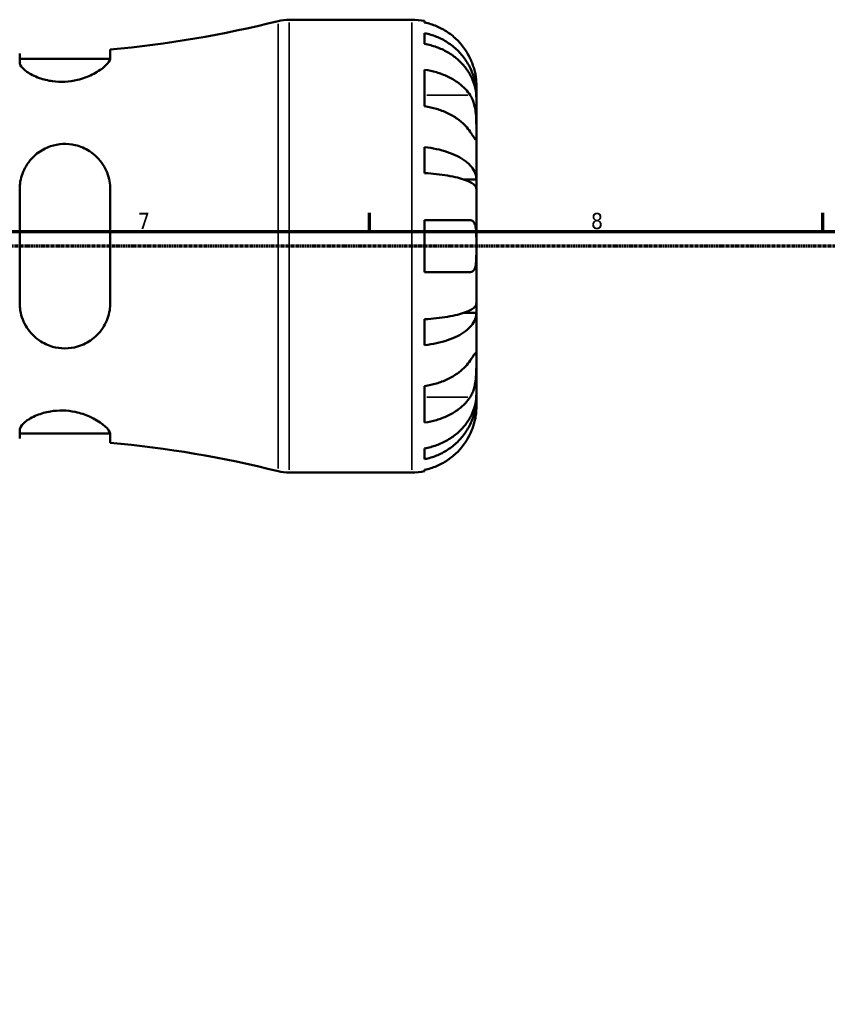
# Model space of a CAD drawing. Header units: millimetres. Extents: x 0 to 908, y 0 to 907.
# Tile 6 of 12: x 436 to 561, y 455 to 607. Entities that reach past the tile are written whole.
import ezdxf

# ---------------------------------------------------------------- set-up
doc = ezdxf.new("R2010")
doc.units = ezdxf.units.MM
doc.linetypes.add('CHAIN', pattern=[0.7087, 0.4724, -0.0591, 0.1181, -0.0591])
for name, color, linetype, lineweight in [('Border (ISO)', 7, 'Continuous', 70), ('Section Line (ISO)', 7, 'CHAIN', 70), ('Visible (ISO)', 7, 'Continuous', 50), ('Visible Narrow (ISO)', 7, 'Continuous', 35)]:
    doc.layers.add(name, color=color, linetype=linetype, lineweight=lineweight)
doc.styles.add('Note Text (ISO)', font='tahoma.ttf')

# ---------------------------------------------------------------- blocks, each defined once
blk = doc.blocks.new('Borders Default Border')
at = {"layer": 'Border (ISO)'}
for p, q in [((490.58, 574), (490.58, 576.9)), ((560.67, 574), (560.67, 576.9))]:
    blk.add_line(p, q, dxfattribs=at)
at = {"layer": 'Border (ISO)', "flags": 128}
blk.add_lwpolyline([(20, 20), (20, 574), (821, 574), (821, 20), (20, 20)], dxfattribs=at)
at = {"layer": 'Border (ISO)', "color": 232, "true_color": 0xca0064, "char_height": 2.5, "attachment_point": 7, "style": 'Note Text (ISO)'}
for s, insert in [('7', (454.77, 574.4)), ('8', (524.81, 574.34))]:
    blk.add_mtext(s, dxfattribs=dict(at, insert=insert))
blk = doc.blocks.new('2dTransSection0')
at = {"layer": 'Section Line (ISO)', "linetype": 'CHAIN'}
blk.add_line((655.22, 571.75), (228.07, 571.75), dxfattribs=at)

msp = doc.modelspace()

# ---------------------------------------------------------------- linework, layer by layer
at = {"layer": 'Visible (ISO)'}
for p, q in [((478.158, 606.747), (497.1, 606.747)), ((499.1, 606.545), (499.1, 606.314)), ((499.1, 604.664), (499.1, 603.003)), ((436.495, 601.498), (436.495, 600.167)), ((450.495, 600.842), (450.495, 602.143)), ((436.495, 600.697), (450.48, 600.697)), ((499.1, 599.018), (499.1, 593.361)), ((507.1, 595.138), (507.1, 596.747)), ((507.1, 595.138), (507.075, 595.138)), ((507.1, 594.526), (507.1, 595.138)), ((507.1, 589.424), (507.1, 594.526)), ((507.1, 582.048), (507.1, 589.424)), ((499.1, 587.042), (499.1, 583.033)), ((507.1, 582.048), (505.191, 582.048)), ((507.1, 580.57), (507.1, 582.048)), ((436.495, 580.547), (436.495, 562.947)), ((450.495, 562.947), (450.495, 580.547)), ((507.1, 571.747), (507.1, 580.57)), ((499.1, 575.747), (499.1, 567.747)), ((507.1, 562.924), (507.1, 571.747)), ((507.1, 561.446), (507.1, 562.924)), ((499.1, 560.46), (499.1, 556.452)), ((507.1, 561.446), (505.191, 561.446)), ((507.1, 554.069), (507.1, 561.446)), ((507.1, 548.968), (507.1, 554.069)), ((499.1, 550.132), (499.1, 544.476)), ((507.1, 548.356), (507.075, 548.356)), ((507.1, 548.356), (507.1, 548.968)), ((507.1, 546.747), (507.1, 548.356)), ((436.495, 543.327), (436.495, 541.996)), ((436.495, 542.797), (450.48, 542.797)), ((450.495, 541.35), (450.495, 542.652)), ((499.1, 540.49), (499.1, 538.83)), ((499.1, 537.18), (499.1, 536.949)), ((478.158, 536.747), (497.1, 536.747))]:
    msp.add_line(p, q, dxfattribs=at)
for centre, radius, start, end in [((435.855, 767.553), 166.056, 275.05792, 284.14905), ((478.158, 599.747), 7, 90, 104.14905), ((497.1, 596.747), 10, 78.46304, 90), ((435.855, 375.94), 166.056, 75.85095, 84.94208), ((478.158, 543.747), 7, 255.85095, 270), ((497.1, 546.747), 10, 270, 281.53696)]:
    msp.add_arc(centre, radius, start, end, dxfattribs=at)
for points, knots in [([(506.14, 600.747), (505.935, 601.185), (505.687, 601.63), (505.031, 602.616), (504.596, 603.14), (503.722, 604.018), (503.203, 604.453), (502.085, 605.203), (501.486, 605.519), (500.363, 605.985), (499.739, 606.183), (499.1, 606.314)], [4.90264375, 4.90264375, 4.90264375, 4.90264375, 5.04224508, 5.04224508, 5.22854914, 5.22854914, 5.41380406, 5.41380406, 5.59905898, 5.59905898, 5.77859995, 5.77859995, 5.77859995, 5.77859995]), ([(499.1, 604.664), (499.741, 604.536), (500.367, 604.345), (501.492, 603.894), (502.091, 603.589), (503.21, 602.864), (503.729, 602.444), (504.602, 601.597), (505.036, 601.092), (505.785, 600.004), (506.099, 599.422), (506.573, 598.313), (506.775, 597.683), (507.039, 596.396), (507.1, 595.74), (507.1, 595.138)], [0.1897184, 0.1897184, 0.1897184, 0.1897184, 0.3698032, 0.3698032, 0.5549844, 0.5549844, 0.7401655, 0.7401655, 0.9258164, 0.9258164, 1.1114673, 1.1114673, 1.2978252, 1.2978252, 1.484183, 1.484183, 1.484183, 1.484183]), ([(507.1, 594.526), (507.1, 595.061), (507.039, 595.646), (506.775, 596.791), (506.573, 597.351), (506.099, 598.339), (505.785, 598.857), (505.036, 599.824), (504.602, 600.274), (503.729, 601.027), (503.21, 601.402), (502.091, 602.047), (501.492, 602.318), (500.367, 602.72), (499.741, 602.89), (499.1, 603.003)], [4.4593823, 4.4593823, 4.4593823, 4.4593823, 4.6457401, 4.6457401, 4.832098, 4.832098, 5.0177489, 5.0177489, 5.2033998, 5.2033998, 5.388581, 5.388581, 5.5737621, 5.5737621, 5.753847, 5.753847, 5.753847, 5.753847]), ([(450.495, 600.842), (450.495, 600.73), (450.466, 600.609), (450.268, 600.16), (449.959, 599.793), (449.045, 599.025), (448.432, 598.622), (447.035, 597.939), (446.273, 597.651), (444.811, 597.297), (444.152, 597.196), (442.839, 597.127), (442.205, 597.153), (440.847, 597.332), (440.155, 597.508), (438.761, 598.008), (438.111, 598.355), (437.097, 599.077), (436.745, 599.452), (436.526, 599.922), (436.495, 600.048), (436.495, 600.167)], [-2.4785664, -2.4785664, -2.4785664, -2.4785664, -2.3625368, -2.3625368, -2.0755093, -2.0755093, -1.7792824, -1.7792824, -1.5114856, -1.5114856, -1.3087685, -1.3087685, -1.1157594, -1.1157594, -0.8805429, -0.8805429, -0.5855077, -0.5855077, -0.2787072, -0.2787072, -0.1579418, -0.1579418, -0.1579418, -0.1579418]), ([(507.1, 596.747), (507.1, 596.747), (507.1, 596.79), (507.097, 596.967), (507.093, 597.109), (507.061, 597.557), (507.024, 597.901), (506.894, 598.577), (506.825, 598.869), (506.668, 599.408), (506.59, 599.646), (506.41, 600.132), (506.308, 600.38), (506.178, 600.665), (506.159, 600.706), (506.14, 600.747)], [-2.77804136, -2.77804136, -2.77804136, -2.77804136, -2.67672151, -2.67672151, -2.56558131, -2.56558131, -2.40960112, -2.40960112, -2.30519389, -2.30519389, -2.22617552, -2.22617552, -2.14450488, -2.14450488, -2.1308178, -2.1308178, -2.1308178, -2.1308178]), ([(499.1, 599.018), (499.739, 598.925), (500.363, 598.786), (501.486, 598.456), (502.085, 598.233), (503.203, 597.702), (503.722, 597.394), (504.596, 596.774), (505.031, 596.403), (505.687, 595.706), (505.935, 595.391), (506.14, 595.081)], [0.18972425, 0.18972425, 0.18972425, 0.18972425, 0.36926522, 0.36926522, 0.55452014, 0.55452014, 0.73977506, 0.73977506, 0.92607912, 0.92607912, 1.06568045, 1.06568045, 1.06568045, 1.06568045]), ([(506.14, 595.081), (506.198, 594.993), (506.255, 594.901), (506.416, 594.607), (506.513, 594.392), (506.689, 593.917), (506.765, 593.658), (506.917, 593.003), (506.977, 592.602), (507.067, 591.694), (507.086, 591.197), (507.102, 590.243), (507.1, 589.799), (507.1, 589.424)], [-0.64434498, -0.64434498, -0.64434498, -0.64434498, -0.60308586, -0.60308586, -0.52007987, -0.52007987, -0.43273909, -0.43273909, -0.31000661, -0.31000661, -0.15868997, -0.15868997, 0, 0, 0, 0]), ([(506.14, 589.424), (505.935, 589.734), (505.687, 590.049), (505.031, 590.746), (504.596, 591.117), (503.722, 591.738), (503.203, 592.045), (502.085, 592.576), (501.486, 592.799), (500.363, 593.129), (499.739, 593.268), (499.1, 593.361)], [4.90264375, 4.90264375, 4.90264375, 4.90264375, 5.04224508, 5.04224508, 5.22854914, 5.22854914, 5.41380406, 5.41380406, 5.59905898, 5.59905898, 5.77859995, 5.77859995, 5.77859995, 5.77859995]), ([(507.1, 589.424), (507.1, 589.215), (507.1, 589.03), (507.098, 588.702), (507.096, 588.566), (507.078, 588.325), (507.057, 588.254), (506.97, 588.252), (506.907, 588.314), (506.751, 588.516), (506.674, 588.626), (506.496, 588.888), (506.397, 589.037), (506.24, 589.274), (506.191, 589.348), (506.14, 589.424)], [0, 0, 0, 0, 0.08884908, 0.08884908, 0.18379648, 0.18379648, 0.31419699, 0.31419699, 0.43784665, 0.43784665, 0.52411276, 0.52411276, 0.60765264, 0.60765264, 0.6434969, 0.6434969, 0.6434969, 0.6434969]), ([(436.495, 580.547), (436.495, 580.835), (436.513, 581.122), (436.653, 582.254), (436.911, 583.068), (437.756, 584.672), (438.389, 585.437), (439.785, 586.535), (440.491, 586.922), (441.873, 587.387), (442.512, 587.508), (443.818, 587.57), (444.466, 587.509), (445.893, 587.174), (446.637, 586.851), (448.135, 585.882), (448.837, 585.175), (449.872, 583.578), (450.223, 582.7), (450.459, 581.365), (450.495, 580.958), (450.495, 580.547)], [-2.4603412, -2.4603412, -2.4603412, -2.4603412, -2.3695304, -2.3695304, -2.0992301, -2.0992301, -1.7862081, -1.7862081, -1.5382816, -1.5382816, -1.3420499, -1.3420499, -1.1446432, -1.1446432, -0.8921299, -0.8921299, -0.5728188, -0.5728188, -0.270459, -0.270459, -0.1410081, -0.1410081, -0.1410081, -0.1410081]), ([(499.1, 587.042), (499.741, 586.975), (500.367, 586.875), (501.492, 586.638), (502.091, 586.478), (503.21, 586.098), (503.729, 585.878), (504.602, 585.434), (505.036, 585.169), (505.785, 584.599), (506.099, 584.294), (506.573, 583.712), (506.775, 583.382), (507.039, 582.708), (507.1, 582.363), (507.1, 582.048)], [0.1897184, 0.1897184, 0.1897184, 0.1897184, 0.3698032, 0.3698032, 0.5549844, 0.5549844, 0.7401655, 0.7401655, 0.9258164, 0.9258164, 1.1114673, 1.1114673, 1.2978252, 1.2978252, 1.484183, 1.484183, 1.484183, 1.484183]), ([(507.1, 580.57), (507.1, 580.725), (507.039, 580.895), (506.775, 581.228), (506.573, 581.391), (506.099, 581.678), (505.785, 581.828), (505.036, 582.11), (504.602, 582.24), (503.729, 582.459), (503.21, 582.568), (502.091, 582.755), (501.492, 582.834), (500.367, 582.951), (499.741, 583), (499.1, 583.033)], [4.4593823, 4.4593823, 4.4593823, 4.4593823, 4.6457401, 4.6457401, 4.832098, 4.832098, 5.0177489, 5.0177489, 5.2033998, 5.2033998, 5.388581, 5.388581, 5.5737621, 5.5737621, 5.753847, 5.753847, 5.753847, 5.753847]), ([(499.1, 575.747), (499.739, 575.747), (500.363, 575.747), (501.486, 575.747), (502.085, 575.747), (503.203, 575.747), (503.722, 575.747), (504.596, 575.747), (505.031, 575.747), (505.687, 575.747), (505.935, 575.747), (506.14, 575.747)], [0.18972425, 0.18972425, 0.18972425, 0.18972425, 0.36926522, 0.36926522, 0.55452014, 0.55452014, 0.73977506, 0.73977506, 0.92607912, 0.92607912, 1.06568045, 1.06568045, 1.06568045, 1.06568045]), ([(506.14, 575.747), (506.209, 575.747), (506.274, 575.739), (506.435, 575.696), (506.524, 575.648), (506.69, 575.5), (506.764, 575.397), (506.916, 575.074), (506.977, 574.826), (507.068, 574.171), (507.086, 573.749), (507.102, 572.798), (507.1, 572.275), (507.1, 571.747)], [-0.64008532, -0.64008532, -0.64008532, -0.64008532, -0.59222185, -0.59222185, -0.51595037, -0.51595037, -0.43235608, -0.43235608, -0.30863031, -0.30863031, -0.15844955, -0.15844955, 0, 0, 0, 0]), ([(507.1, 571.747), (507.1, 571.409), (507.1, 571.073), (507.097, 570.387), (507.093, 570.044), (507.061, 569.279), (507.024, 568.89), (506.894, 568.369), (506.825, 568.199), (506.668, 567.969), (506.59, 567.894), (506.41, 567.786), (506.308, 567.756), (506.178, 567.747), (506.159, 567.747), (506.14, 567.747)], [-2.77804136, -2.77804136, -2.77804136, -2.77804136, -2.67672151, -2.67672151, -2.56558131, -2.56558131, -2.40960112, -2.40960112, -2.30519389, -2.30519389, -2.22617552, -2.22617552, -2.14450488, -2.14450488, -2.1308178, -2.1308178, -2.1308178, -2.1308178]), ([(506.14, 567.747), (505.935, 567.747), (505.687, 567.747), (505.031, 567.747), (504.596, 567.747), (503.722, 567.747), (503.203, 567.747), (502.085, 567.747), (501.486, 567.747), (500.363, 567.747), (499.739, 567.747), (499.1, 567.747)], [4.90264375, 4.90264375, 4.90264375, 4.90264375, 5.04224508, 5.04224508, 5.22854914, 5.22854914, 5.41380406, 5.41380406, 5.59905898, 5.59905898, 5.77859995, 5.77859995, 5.77859995, 5.77859995]), ([(450.495, 562.947), (450.495, 562.579), (450.466, 562.213), (450.268, 560.962), (449.959, 560.12), (449.045, 558.586), (448.432, 557.9), (447.035, 556.851), (446.273, 556.464), (444.811, 556.04), (444.152, 555.945), (442.839, 555.948), (442.205, 556.037), (440.847, 556.421), (440.155, 556.75), (438.761, 557.705), (438.111, 558.38), (437.097, 559.951), (436.745, 560.855), (436.526, 562.183), (436.495, 562.564), (436.495, 562.947)], [-2.4785664, -2.4785664, -2.4785664, -2.4785664, -2.3625368, -2.3625368, -2.0755093, -2.0755093, -1.7792824, -1.7792824, -1.5114856, -1.5114856, -1.3087685, -1.3087685, -1.1157594, -1.1157594, -0.8805429, -0.8805429, -0.5855077, -0.5855077, -0.2787072, -0.2787072, -0.1579418, -0.1579418, -0.1579418, -0.1579418]), ([(499.1, 560.46), (499.741, 560.493), (500.367, 560.543), (501.492, 560.659), (502.091, 560.738), (503.21, 560.926), (503.729, 561.034), (504.602, 561.253), (505.036, 561.384), (505.785, 561.665), (506.099, 561.816), (506.573, 562.103), (506.775, 562.266), (507.039, 562.598), (507.1, 562.768), (507.1, 562.924)], [0.1897184, 0.1897184, 0.1897184, 0.1897184, 0.3698032, 0.3698032, 0.5549844, 0.5549844, 0.7401655, 0.7401655, 0.9258164, 0.9258164, 1.1114673, 1.1114673, 1.2978252, 1.2978252, 1.484183, 1.484183, 1.484183, 1.484183]), ([(507.1, 561.446), (507.1, 561.13), (507.039, 560.786), (506.775, 560.111), (506.573, 559.781), (506.099, 559.2), (505.785, 558.894), (505.036, 558.325), (504.602, 558.06), (503.729, 557.616), (503.21, 557.395), (502.091, 557.015), (501.492, 556.856), (500.367, 556.619), (499.741, 556.519), (499.1, 556.452)], [4.4593823, 4.4593823, 4.4593823, 4.4593823, 4.6457401, 4.6457401, 4.832098, 4.832098, 5.0177489, 5.0177489, 5.2033998, 5.2033998, 5.388581, 5.388581, 5.5737621, 5.5737621, 5.753847, 5.753847, 5.753847, 5.753847]), ([(499.1, 550.132), (499.739, 550.225), (500.363, 550.365), (501.486, 550.695), (502.085, 550.918), (503.203, 551.449), (503.722, 551.756), (504.596, 552.377), (505.031, 552.747), (505.687, 553.445), (505.935, 553.759), (506.14, 554.069)], [0.18972425, 0.18972425, 0.18972425, 0.18972425, 0.36926522, 0.36926522, 0.55452014, 0.55452014, 0.73977506, 0.73977506, 0.92607912, 0.92607912, 1.06568045, 1.06568045, 1.06568045, 1.06568045]), ([(506.14, 554.069), (506.198, 554.157), (506.255, 554.242), (506.416, 554.485), (506.513, 554.631), (506.689, 554.888), (506.765, 554.997), (506.917, 555.19), (506.977, 555.246), (507.067, 555.233), (507.086, 555.132), (507.102, 554.739), (507.1, 554.443), (507.1, 554.069)], [-0.64434498, -0.64434498, -0.64434498, -0.64434498, -0.60308586, -0.60308586, -0.52007987, -0.52007987, -0.43273909, -0.43273909, -0.31000661, -0.31000661, -0.15868997, -0.15868997, 0, 0, 0, 0]), ([(507.1, 554.069), (507.1, 553.86), (507.1, 553.628), (507.098, 553.11), (507.096, 552.823), (507.078, 552.113), (507.057, 551.682), (506.97, 550.84), (506.907, 550.437), (506.751, 549.786), (506.674, 549.531), (506.496, 549.062), (506.397, 548.848), (506.24, 548.569), (506.191, 548.489), (506.14, 548.412)], [0, 0, 0, 0, 0.08884908, 0.08884908, 0.18379648, 0.18379648, 0.31419699, 0.31419699, 0.43784665, 0.43784665, 0.52411276, 0.52411276, 0.60765264, 0.60765264, 0.6434969, 0.6434969, 0.6434969, 0.6434969]), ([(499.1, 540.49), (499.741, 540.603), (500.367, 540.774), (501.492, 541.176), (502.091, 541.447), (503.21, 542.092), (503.729, 542.466), (504.602, 543.22), (505.036, 543.669), (505.785, 544.637), (506.099, 545.155), (506.573, 546.143), (506.775, 546.703), (507.039, 547.848), (507.1, 548.433), (507.1, 548.968)], [0.1897184, 0.1897184, 0.1897184, 0.1897184, 0.3698032, 0.3698032, 0.5549844, 0.5549844, 0.7401655, 0.7401655, 0.9258164, 0.9258164, 1.1114673, 1.1114673, 1.2978252, 1.2978252, 1.484183, 1.484183, 1.484183, 1.484183]), ([(506.14, 548.412), (505.935, 548.102), (505.687, 547.788), (505.031, 547.09), (504.596, 546.72), (503.722, 546.099), (503.203, 545.792), (502.085, 545.261), (501.486, 545.038), (500.363, 544.708), (499.739, 544.568), (499.1, 544.476)], [4.90264375, 4.90264375, 4.90264375, 4.90264375, 5.04224508, 5.04224508, 5.22854914, 5.22854914, 5.41380406, 5.41380406, 5.59905898, 5.59905898, 5.77859995, 5.77859995, 5.77859995, 5.77859995]), ([(507.1, 548.356), (507.1, 547.754), (507.039, 547.097), (506.775, 545.811), (506.573, 545.181), (506.099, 544.071), (505.785, 543.489), (505.036, 542.402), (504.602, 541.897), (503.729, 541.05), (503.21, 540.63), (502.091, 539.905), (501.492, 539.6), (500.367, 539.148), (499.741, 538.957), (499.1, 538.83)], [4.4593823, 4.4593823, 4.4593823, 4.4593823, 4.6457401, 4.6457401, 4.832098, 4.832098, 5.0177489, 5.0177489, 5.2033998, 5.2033998, 5.388581, 5.388581, 5.5737621, 5.5737621, 5.753847, 5.753847, 5.753847, 5.753847]), ([(436.495, 543.327), (436.495, 543.416), (436.513, 543.51), (436.653, 543.898), (436.911, 544.22), (437.756, 544.923), (438.389, 545.305), (439.785, 545.874), (440.491, 546.083), (441.873, 546.312), (442.512, 546.359), (443.818, 546.33), (444.466, 546.253), (445.893, 545.956), (446.637, 545.707), (448.135, 545.048), (448.837, 544.616), (449.872, 543.793), (450.223, 543.4), (450.459, 542.912), (450.495, 542.776), (450.495, 542.652)], [-2.4603412, -2.4603412, -2.4603412, -2.4603412, -2.3695304, -2.3695304, -2.0992301, -2.0992301, -1.7862081, -1.7862081, -1.5382816, -1.5382816, -1.3420499, -1.3420499, -1.1446432, -1.1446432, -0.8921299, -0.8921299, -0.5728188, -0.5728188, -0.270459, -0.270459, -0.1410081, -0.1410081, -0.1410081, -0.1410081]), ([(506.14, 542.747), (506.209, 542.893), (506.274, 543.041), (506.435, 543.427), (506.524, 543.664), (506.69, 544.155), (506.764, 544.406), (506.916, 545.004), (506.977, 545.332), (507.068, 545.968), (507.086, 546.246), (507.102, 546.642), (507.1, 546.747), (507.1, 546.747)], [-0.64008532, -0.64008532, -0.64008532, -0.64008532, -0.59222185, -0.59222185, -0.51595037, -0.51595037, -0.43235608, -0.43235608, -0.30863031, -0.30863031, -0.15844955, -0.15844955, 0, 0, 0, 0]), ([(499.1, 537.18), (499.739, 537.311), (500.363, 537.508), (501.486, 537.975), (502.085, 538.29), (503.203, 539.041), (503.722, 539.476), (504.596, 540.353), (505.031, 540.877), (505.687, 541.864), (505.935, 542.308), (506.14, 542.747)], [0.18972425, 0.18972425, 0.18972425, 0.18972425, 0.36926522, 0.36926522, 0.55452014, 0.55452014, 0.73977506, 0.73977506, 0.92607912, 0.92607912, 1.06568045, 1.06568045, 1.06568045, 1.06568045])]:
    msp.add_open_spline(points, degree=3, knots=knots, dxfattribs=at)
at = {"layer": 'Visible Narrow (ISO)'}
for p, q in [((476.447, 537.387), (476.447, 606.106)), ((478.158, 606.316), (478.158, 537.178)), ((497.1, 537.178), (497.1, 606.316)), ((505.788, 595.081), (499.452, 595.081)), ((505.788, 548.412), (499.452, 548.412))]:
    msp.add_line(p, q, dxfattribs=at)

# ---------------------------------------------------------------- block references
msp.add_blockref('Borders Default Border', (0, 0))
at = {"layer": 'Section Line (ISO)'}
msp.add_blockref('2dTransSection0', (0, 0), dxfattribs=at)

doc.saveas('drawing.dxf')
